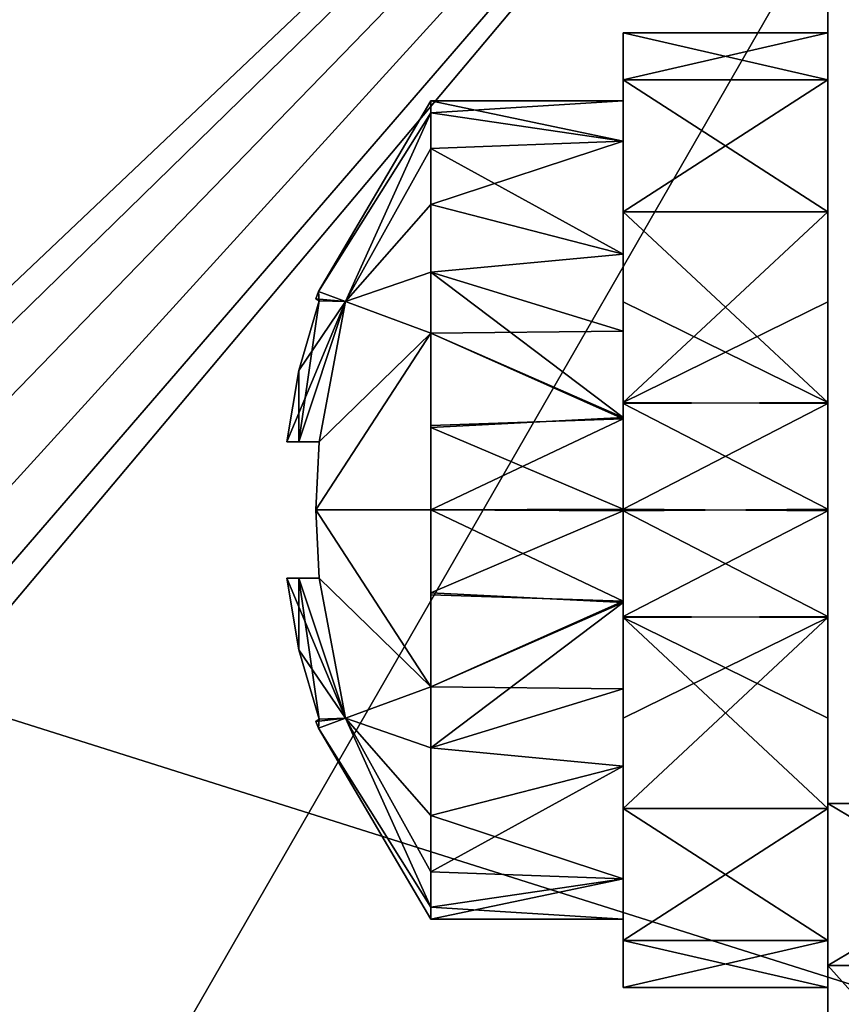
# Model space of a CAD drawing. Header units: millimetres. Extents: x 34 to 464, y 3935 to 4003.
# Tile 14 of 34: x 91.58 to 97.6, y 3982.38 to 3989.6. Entities that reach past the tile are written whole.
import ezdxf

# ---------------------------------------------------------------- set-up
doc = ezdxf.new("R2010")
doc.units = ezdxf.units.MM
doc.header["$LTSCALE"] = 5.599365
for name, color, linetype in [('153', 7, 'CONTINUOUS'), ('159', 7, 'CONTINUOUS'), ('209', 7, 'CONTINUOUS'), ('322', 7, 'CONTINUOUS'), ('323', 7, 'CONTINUOUS'), ('324', 7, 'CONTINUOUS'), ('329', 7, 'CONTINUOUS'), ('330', 7, 'CONTINUOUS'), ('331', 7, 'CONTINUOUS'), ('334', 7, 'CONTINUOUS'), ('336', 7, 'CONTINUOUS'), ('87', 7, 'CONTINUOUS')]:
    doc.layers.add(name, color=color, linetype=linetype)

msp = doc.modelspace()

# ---------------------------------------------------------------- linework, layer by layer
at = {"layer": '153', "linetype": 'Continuous'}
for points in [[(249.5, 3934.5004, 34), (34.5, 4002.5004, 34), (77.4654, 3971.5448, 34), (249.5, 3934.5004, 34)], [(249.5, 4002.5004, 34), (34.5, 4002.5004, 34), (249.5, 3934.5004, 34), (249.5, 4002.5004, 34)]]:
    msp.add_3dface(points, dxfattribs=at)
at = {"layer": '159', "linetype": 'Continuous'}
for points in [[(249.5, 4002.5004, -34), (34.5, 3934.5004, -34), (77.4654, 3965.4559, -34), (249.5, 4002.5004, -34)], [(34.5, 4002.5004, -34), (249.5, 4002.5004, -34), (54.5, 3972.7504, -34), (34.5, 4002.5004, -34)], [(34.5, 3934.5004, -34), (249.5, 4002.5004, -34), (249.5, 3934.5004, -34), (34.5, 3934.5004, -34)], [(249.5, 4002.5004, -34), (56.1005, 3972.4375, -34), (54.5, 3972.7504, -34), (249.5, 4002.5004, -34)], [(249.5, 4002.5004, -34), (57.4654, 3971.5448, -34), (56.1005, 3972.4375, -34), (249.5, 4002.5004, -34)], [(249.5, 4002.5004, -34), (58.4015, 3970.1858, -34), (57.4654, 3971.5448, -34), (249.5, 4002.5004, -34)], [(249.5, 4002.5004, -34), (74.5, 3972.7504, -34), (58.4015, 3970.1858, -34), (249.5, 4002.5004, -34)], [(74.5, 3972.7504, -34), (249.5, 4002.5004, -34), (76.1005, 3972.4375, -34), (74.5, 3972.7504, -34)], [(76.1005, 3972.4375, -34), (249.5, 4002.5004, -34), (77.4654, 3971.5448, -34), (76.1005, 3972.4375, -34)], [(77.4654, 3971.5448, -34), (249.5, 4002.5004, -34), (78.4015, 3970.1858, -34), (77.4654, 3971.5448, -34)], [(78.4267, 3966.8744, -34), (249.5, 4002.5004, -34), (77.4654, 3965.4559, -34), (78.4267, 3966.8744, -34)], [(78.4015, 3970.1858, -34), (249.5, 4002.5004, -34), (78.7497, 3968.547, -34), (78.4015, 3970.1858, -34)], [(78.7497, 3968.547, -34), (249.5, 4002.5004, -34), (78.4267, 3966.8744, -34), (78.7497, 3968.547, -34)]]:
    msp.add_3dface(points, dxfattribs=at)
at = {"layer": '209', "linetype": 'Continuous'}
for points in [[(101.2079, 3996.836, -30.335), (68.0974, 3997.7031, -31.202), (101.2079, 3968.5004, -30.335), (101.2079, 3996.836, -30.335)], [(101.2079, 3940.1647, -30.335), (68.0974, 3997.7031, -31.202), (76.4481, 3969.6262, -30.9833), (101.2079, 3940.1647, -30.335)], [(68.0974, 3997.7031, -31.202), (101.2079, 3940.1647, -30.335), (101.2079, 3968.5004, -30.335), (68.0974, 3997.7031, -31.202)]]:
    msp.add_3dface(points, dxfattribs=at)
at = {"layer": '322', "linetype": 'Continuous'}
for points in [[(97.5, 3989.1554, 19.0153), (97.5, 3989.5004, 17.5), (96, 3989.1554, 19.0153), (97.5, 3989.1554, 19.0153)], [(96, 3989.1554, 19.0153), (97.5, 3989.5004, 17.5), (96, 3989.5004, 17.5), (96, 3989.1554, 19.0153)], [(97.5, 3988.1883, 20.2318), (97.5, 3989.1554, 19.0153), (96, 3988.1883, 20.2318), (97.5, 3988.1883, 20.2318)], [(96, 3988.1883, 20.2318), (97.5, 3989.1554, 19.0153), (96, 3989.1554, 19.0153), (96, 3988.1883, 20.2318)], [(97.5, 3987.5273, 20.6494), (97.5, 3988.1883, 20.2318), (96, 3986.789, 20.91), (97.5, 3987.5273, 20.6494)], [(96, 3986.789, 20.91), (97.5, 3988.1883, 20.2318), (96, 3988.1883, 20.2318), (96, 3986.789, 20.91)], [(97.5, 3986.7812, 20.9118), (97.5, 3987.5273, 20.6494), (96, 3986.789, 20.91), (97.5, 3986.7812, 20.9118)], [(96, 3986.0061, 21), (97.5, 3986.7812, 20.9118), (96, 3986.789, 20.91), (96, 3986.0061, 21)], [(97.5, 3985.9946, 21), (97.5, 3986.7812, 20.9118), (96, 3986.0061, 21), (97.5, 3985.9946, 21)], [(96, 3985.2195, 20.9118), (97.5, 3985.9946, 21), (96, 3986.0061, 21), (96, 3985.2195, 20.9118)], [(97.5, 3985.2118, 20.91), (97.5, 3985.9946, 21), (96, 3985.2195, 20.9118), (97.5, 3985.2118, 20.91)], [(96, 3984.4735, 20.6494), (97.5, 3985.2118, 20.91), (96, 3985.2195, 20.9118), (96, 3984.4735, 20.6494)], [(97.5, 3983.8124, 20.2318), (97.5, 3985.2118, 20.91), (96, 3983.8124, 20.2318), (97.5, 3983.8124, 20.2318)], [(96, 3983.8124, 20.2318), (97.5, 3985.2118, 20.91), (96, 3984.4735, 20.6494), (96, 3983.8124, 20.2318)], [(97.5, 3982.8454, 19.0153), (97.5, 3983.8124, 20.2318), (96, 3982.8454, 19.0153), (97.5, 3982.8454, 19.0153)], [(96, 3982.8454, 19.0153), (97.5, 3983.8124, 20.2318), (96, 3983.8124, 20.2318), (96, 3982.8454, 19.0153)], [(97.5, 3982.5004, 17.5), (97.5, 3982.8454, 19.0153), (96, 3982.5004, 17.5), (97.5, 3982.5004, 17.5)], [(96, 3982.5004, 17.5), (97.5, 3982.8454, 19.0153), (96, 3982.8454, 19.0153), (96, 3982.5004, 17.5)]]:
    msp.add_3dface(points, dxfattribs=at)
at = {"layer": '323', "linetype": 'Continuous'}
for points in [[(96, 3989.5004, 17.5), (97.5, 3989.1554, 15.9847), (96, 3989.1554, 15.9847), (96, 3989.5004, 17.5)], [(96, 3989.5004, 17.5), (97.5, 3989.5004, 17.5), (97.5, 3989.1554, 15.9847), (96, 3989.5004, 17.5)], [(97.5, 3989.1554, 15.9847), (97.5, 3988.1883, 14.7682), (96, 3989.1554, 15.9847), (97.5, 3989.1554, 15.9847)], [(96, 3989.1554, 15.9847), (97.5, 3988.1883, 14.7682), (96, 3988.1883, 14.7682), (96, 3989.1554, 15.9847)], [(97.5, 3988.1883, 14.7682), (97.5, 3986.789, 14.09), (96, 3988.1883, 14.7682), (97.5, 3988.1883, 14.7682)], [(96, 3988.1883, 14.7682), (97.5, 3986.789, 14.09), (96, 3987.5273, 14.3506), (96, 3988.1883, 14.7682)], [(96, 3987.5273, 14.3506), (97.5, 3986.789, 14.09), (96, 3986.7812, 14.0882), (96, 3987.5273, 14.3506)], [(97.5, 3986.789, 14.09), (97.5, 3986.0061, 14), (96, 3986.7812, 14.0882), (97.5, 3986.789, 14.09)], [(96, 3986.7812, 14.0882), (97.5, 3986.0061, 14), (96, 3985.9946, 14), (96, 3986.7812, 14.0882)], [(97.5, 3986.0061, 14), (97.5, 3985.2195, 14.0882), (96, 3985.9946, 14), (97.5, 3986.0061, 14)], [(96, 3985.9946, 14), (97.5, 3985.2195, 14.0882), (96, 3985.2118, 14.09), (96, 3985.9946, 14)], [(97.5, 3985.2195, 14.0882), (97.5, 3984.4735, 14.3506), (96, 3985.2118, 14.09), (97.5, 3985.2195, 14.0882)], [(96, 3985.2118, 14.09), (97.5, 3983.8124, 14.7682), (96, 3983.8124, 14.7682), (96, 3985.2118, 14.09)], [(97.5, 3984.4735, 14.3506), (97.5, 3983.8124, 14.7682), (96, 3985.2118, 14.09), (97.5, 3984.4735, 14.3506)], [(96, 3983.8124, 14.7682), (97.5, 3982.8454, 15.9847), (96, 3982.8454, 15.9847), (96, 3983.8124, 14.7682)], [(97.5, 3983.8124, 14.7682), (97.5, 3982.8454, 15.9847), (96, 3983.8124, 14.7682), (97.5, 3983.8124, 14.7682)], [(97.5, 3982.8454, 15.9847), (97.5, 3982.5004, 17.5), (96, 3982.8454, 15.9847), (97.5, 3982.8454, 15.9847)], [(97.5, 3982.5004, 17.5), (96, 3982.5004, 17.5), (96, 3982.8454, 15.9847), (97.5, 3982.5004, 17.5)]]:
    msp.add_3dface(points, dxfattribs=at)
at = {"layer": '324', "linetype": 'Continuous'}
for points in [[(96, 3989.1554, 19.0153), (96, 3989.5004, 17.5), (96, 3986.7504, 18.799), (96, 3989.1554, 19.0153)], [(96, 3989.5004, 17.5), (96, 3989.1554, 15.9847), (96, 3987.5004, 17.5), (96, 3989.5004, 17.5)], [(96, 3986.7504, 18.799), (96, 3989.5004, 17.5), (96, 3987.2994, 18.25), (96, 3986.7504, 18.799)], [(96, 3987.2994, 18.25), (96, 3989.5004, 17.5), (96, 3987.5004, 17.5), (96, 3987.2994, 18.25)], [(96, 3989.1554, 15.9847), (96, 3988.1883, 14.7682), (96, 3982.8454, 15.9847), (96, 3989.1554, 15.9847)], [(96, 3989.1554, 15.9847), (96, 3982.8454, 15.9847), (96, 3986.0005, 16), (96, 3989.1554, 15.9847)], [(96, 3987.5004, 17.5), (96, 3989.1554, 15.9847), (96, 3987.2994, 16.75), (96, 3987.5004, 17.5)], [(96, 3987.2994, 16.75), (96, 3989.1554, 15.9847), (96, 3986.7504, 16.201), (96, 3987.2994, 16.75)], [(96, 3986.7504, 16.201), (96, 3989.1554, 15.9847), (96, 3986.0005, 16), (96, 3986.7504, 16.201)], [(96, 3986.0003, 19), (96, 3989.1554, 19.0153), (96, 3986.7504, 18.799), (96, 3986.0003, 19)], [(96, 3982.8454, 19.0153), (96, 3983.8124, 20.2318), (96, 3989.1554, 19.0153), (96, 3982.8454, 19.0153)], [(96, 3982.8454, 19.0153), (96, 3989.1554, 19.0153), (96, 3986.0003, 19), (96, 3982.8454, 19.0153)], [(96, 3983.8124, 20.2318), (96, 3988.1883, 20.2318), (96, 3989.1554, 19.0153), (96, 3983.8124, 20.2318)], [(96, 3988.1883, 14.7682), (96, 3987.5273, 14.3506), (96, 3983.8124, 14.7682), (96, 3988.1883, 14.7682)], [(96, 3988.1883, 14.7682), (96, 3983.8124, 14.7682), (96, 3982.8454, 15.9847), (96, 3988.1883, 14.7682)], [(96, 3984.4735, 20.6494), (96, 3986.789, 20.91), (96, 3988.1883, 20.2318), (96, 3984.4735, 20.6494)], [(96, 3983.8124, 20.2318), (96, 3984.4735, 20.6494), (96, 3988.1883, 20.2318), (96, 3983.8124, 20.2318)], [(96, 3987.5273, 14.3506), (96, 3986.7812, 14.0882), (96, 3985.2118, 14.09), (96, 3987.5273, 14.3506)], [(96, 3987.5273, 14.3506), (96, 3985.2118, 14.09), (96, 3983.8124, 14.7682), (96, 3987.5273, 14.3506)], [(96, 3985.2195, 20.9118), (96, 3986.0061, 21), (96, 3986.789, 20.91), (96, 3985.2195, 20.9118)], [(96, 3984.4735, 20.6494), (96, 3985.2195, 20.9118), (96, 3986.789, 20.91), (96, 3984.4735, 20.6494)], [(96, 3986.7812, 14.0882), (96, 3985.9946, 14), (96, 3985.2118, 14.09), (96, 3986.7812, 14.0882)], [(96, 3986.0005, 16), (96, 3982.8454, 15.9847), (96, 3985.2503, 16.201), (96, 3986.0005, 16)], [(96, 3985.2503, 18.799), (96, 3982.8454, 19.0153), (96, 3986.0003, 19), (96, 3985.2503, 18.799)], [(96, 3982.8454, 15.9847), (96, 3982.5004, 17.5), (96, 3985.2503, 16.201), (96, 3982.8454, 15.9847)], [(96, 3985.2503, 16.201), (96, 3982.5004, 17.5), (96, 3984.7013, 16.75), (96, 3985.2503, 16.201)], [(96, 3984.7013, 18.25), (96, 3982.8454, 19.0153), (96, 3985.2503, 18.799), (96, 3984.7013, 18.25)], [(96, 3982.5004, 17.5), (96, 3984.5004, 17.5), (96, 3984.7013, 16.75), (96, 3982.5004, 17.5)], [(96, 3984.5004, 17.5), (96, 3982.8454, 19.0153), (96, 3984.7013, 18.25), (96, 3984.5004, 17.5)], [(96, 3982.5004, 17.5), (96, 3982.8454, 19.0153), (96, 3984.5004, 17.5), (96, 3982.5004, 17.5)]]:
    msp.add_3dface(points, dxfattribs=at)
at = {"layer": '329', "linetype": 'Continuous'}
for points in [[(94.5888, 3988.912, 16.7772), (94.5888, 3989.0004, 17.5), (96, 3988.7052, 16.2023), (94.5888, 3988.912, 16.7772)], [(96, 3988.7052, 16.2023), (94.5888, 3989.0004, 17.5), (96, 3989.0004, 17.5), (96, 3988.7052, 16.2023)], [(94.5888, 3988.6525, 16.0978), (94.5888, 3988.912, 16.7772), (96, 3988.7052, 16.2023), (94.5888, 3988.6525, 16.0978)], [(96, 3987.8776, 15.1599), (94.5888, 3988.6525, 16.0978), (96, 3988.7052, 16.2023), (96, 3987.8776, 15.1599)], [(94.5888, 3988.2405, 15.5045), (94.5888, 3988.6525, 16.0978), (96, 3987.8776, 15.1599), (94.5888, 3988.2405, 15.5045)], [(94.5888, 3987.744, 15.0587), (94.5888, 3988.2405, 15.5045), (96, 3987.8776, 15.1599), (94.5888, 3987.744, 15.0587)], [(96, 3986.6786, 14.5777), (94.5888, 3987.744, 15.0587), (96, 3987.8776, 15.1599), (96, 3986.6786, 14.5777)], [(94.5888, 3987.2984, 14.7953), (94.5888, 3987.744, 15.0587), (96, 3986.6786, 14.5777), (94.5888, 3987.2984, 14.7953)], [(94.5888, 3986.6069, 14.5619), (94.5888, 3987.2984, 14.7953), (96, 3986.6786, 14.5777), (94.5888, 3986.6069, 14.5619)], [(96, 3986.007, 14.5), (94.5888, 3986.6069, 14.5619), (96, 3986.6786, 14.5777), (96, 3986.007, 14.5)], [(94.5888, 3986.0016, 14.5), (94.5888, 3986.6069, 14.5619), (96, 3986.007, 14.5), (94.5888, 3986.0016, 14.5)], [(96, 3985.3317, 14.5755), (94.5888, 3986.0016, 14.5), (96, 3986.007, 14.5), (96, 3985.3317, 14.5755)], [(94.5888, 3985.3795, 14.5649), (94.5888, 3986.0016, 14.5), (96, 3985.3317, 14.5755), (94.5888, 3985.3795, 14.5649)], [(94.5888, 3984.7052, 14.794), (94.5888, 3985.3795, 14.5649), (96, 3985.3317, 14.5755), (94.5888, 3984.7052, 14.794)], [(96, 3984.689, 14.8018), (94.5888, 3984.7052, 14.794), (96, 3985.3317, 14.5755), (96, 3984.689, 14.8018)], [(94.5888, 3984.2568, 15.0587), (94.5888, 3984.7052, 14.794), (96, 3984.689, 14.8018), (94.5888, 3984.2568, 15.0587)], [(96, 3984.1231, 15.1599), (94.5888, 3984.2568, 15.0587), (96, 3984.689, 14.8018), (96, 3984.1231, 15.1599)], [(94.5888, 3983.7603, 15.5045), (94.5888, 3984.2568, 15.0587), (96, 3984.1231, 15.1599), (94.5888, 3983.7603, 15.5045)], [(96, 3983.2956, 16.2023), (94.5888, 3983.7603, 15.5045), (96, 3984.1231, 15.1599), (96, 3983.2956, 16.2023)], [(94.5888, 3983.3482, 16.0978), (94.5888, 3983.7603, 15.5045), (96, 3983.2956, 16.2023), (94.5888, 3983.3482, 16.0978)], [(94.5888, 3983.0887, 16.7772), (94.5888, 3983.3482, 16.0978), (96, 3983.2956, 16.2023), (94.5888, 3983.0887, 16.7772)], [(96, 3983.0004, 17.5), (94.5888, 3983.0887, 16.7772), (96, 3983.2956, 16.2023), (96, 3983.0004, 17.5)], [(94.5888, 3983.0004, 17.5), (94.5888, 3983.0887, 16.7772), (96, 3983.0004, 17.5), (94.5888, 3983.0004, 17.5)]]:
    msp.add_3dface(points, dxfattribs=at)
at = {"layer": '330', "linetype": 'Continuous'}
for points in [[(96, 3989.0004, 17.5), (94.5888, 3988.912, 18.2228), (96, 3988.7052, 18.7977), (96, 3989.0004, 17.5)], [(96, 3989.0004, 17.5), (94.5888, 3989.0004, 17.5), (94.5888, 3988.912, 18.2228), (96, 3989.0004, 17.5)], [(94.5888, 3988.912, 18.2228), (94.5888, 3988.6525, 18.9022), (96, 3988.7052, 18.7977), (94.5888, 3988.912, 18.2228)], [(94.5888, 3988.6525, 18.9022), (94.5888, 3988.2405, 19.4955), (96, 3988.7052, 18.7977), (94.5888, 3988.6525, 18.9022)], [(96, 3988.7052, 18.7977), (94.5888, 3988.2405, 19.4955), (96, 3987.8776, 19.8401), (96, 3988.7052, 18.7977)], [(94.5888, 3988.2405, 19.4955), (94.5888, 3987.744, 19.9413), (96, 3987.8776, 19.8401), (94.5888, 3988.2405, 19.4955)], [(96, 3987.8776, 19.8401), (94.5888, 3987.744, 19.9413), (96, 3987.3118, 20.1982), (96, 3987.8776, 19.8401)], [(94.5888, 3987.744, 19.9413), (94.5888, 3987.2984, 20.2047), (96, 3987.3118, 20.1982), (94.5888, 3987.744, 19.9413)], [(96, 3987.3118, 20.1982), (94.5888, 3987.2984, 20.2047), (96, 3986.669, 20.4245), (96, 3987.3118, 20.1982)], [(94.5888, 3987.2984, 20.2047), (94.5888, 3986.6212, 20.4351), (96, 3986.669, 20.4245), (94.5888, 3987.2984, 20.2047)], [(96, 3986.669, 20.4245), (94.5888, 3986.0016, 20.5), (96, 3985.9938, 20.5), (96, 3986.669, 20.4245)], [(94.5888, 3986.6212, 20.4351), (94.5888, 3986.0016, 20.5), (96, 3986.669, 20.4245), (94.5888, 3986.6212, 20.4351)], [(94.5888, 3986.0016, 20.5), (94.5888, 3985.3939, 20.4381), (96, 3985.9938, 20.5), (94.5888, 3986.0016, 20.5)], [(96, 3985.9938, 20.5), (94.5888, 3985.3939, 20.4381), (96, 3985.3222, 20.4223), (96, 3985.9938, 20.5)], [(94.5888, 3985.3939, 20.4381), (94.5888, 3984.7052, 20.206), (96, 3985.3222, 20.4223), (94.5888, 3985.3939, 20.4381)], [(94.5888, 3984.7052, 20.206), (94.5888, 3984.2568, 19.9413), (96, 3985.3222, 20.4223), (94.5888, 3984.7052, 20.206)], [(96, 3985.3222, 20.4223), (94.5888, 3984.2568, 19.9413), (96, 3984.1231, 19.8401), (96, 3985.3222, 20.4223)], [(94.5888, 3984.2568, 19.9413), (94.5888, 3983.7603, 19.4955), (96, 3984.1231, 19.8401), (94.5888, 3984.2568, 19.9413)], [(94.5888, 3983.7603, 19.4955), (94.5888, 3983.3482, 18.9022), (96, 3984.1231, 19.8401), (94.5888, 3983.7603, 19.4955)], [(96, 3984.1231, 19.8401), (94.5888, 3983.3482, 18.9022), (96, 3983.2956, 18.7977), (96, 3984.1231, 19.8401)], [(94.5888, 3983.3482, 18.9022), (94.5888, 3983.0887, 18.2228), (96, 3983.2956, 18.7977), (94.5888, 3983.3482, 18.9022)], [(94.5888, 3983.0887, 18.2228), (94.5888, 3983.0004, 17.5), (96, 3983.2956, 18.7977), (94.5888, 3983.0887, 18.2228)], [(94.5888, 3983.0004, 17.5), (96, 3983.0004, 17.5), (96, 3983.2956, 18.7977), (94.5888, 3983.0004, 17.5)]]:
    msp.add_3dface(points, dxfattribs=at)
at = {"layer": '331', "linetype": 'Continuous'}
for points in [[(94.5888, 3988.912, 18.2228), (94.5888, 3989.0004, 17.5), (93.7672, 3987.6026, 17.5008), (94.5888, 3988.912, 18.2228)], [(94.5888, 3989.0004, 17.5), (94.5888, 3988.912, 16.7772), (93.7672, 3987.6026, 17.5008), (94.5888, 3989.0004, 17.5)], [(94.5888, 3988.912, 18.2228), (93.7672, 3987.6026, 17.5008), (93.965, 3987.5293, 18.879), (94.5888, 3988.912, 18.2228)], [(94.5888, 3988.912, 16.7772), (93.9646, 3987.5295, 16.1226), (93.7672, 3987.6026, 17.5008), (94.5888, 3988.912, 16.7772)], [(94.5888, 3988.912, 16.7772), (94.5888, 3988.6525, 16.0978), (93.9646, 3987.5295, 16.1226), (94.5888, 3988.912, 16.7772)], [(94.5888, 3988.6525, 18.9022), (94.5888, 3988.912, 18.2228), (93.965, 3987.5293, 18.879), (94.5888, 3988.6525, 18.9022)], [(94.5888, 3988.6525, 16.0978), (94.5888, 3988.2405, 15.5045), (93.9646, 3987.5295, 16.1226), (94.5888, 3988.6525, 16.0978)], [(94.5888, 3987.2984, 20.2047), (94.5888, 3988.6525, 18.9022), (93.965, 3987.5293, 18.879), (94.5888, 3987.2984, 20.2047)], [(94.5888, 3987.2984, 20.2047), (94.5888, 3988.2405, 19.4955), (94.5888, 3988.6525, 18.9022), (94.5888, 3987.2984, 20.2047)], [(94.5888, 3988.2405, 15.5045), (94.5888, 3987.744, 15.0587), (93.9646, 3987.5295, 16.1226), (94.5888, 3988.2405, 15.5045)], [(94.5888, 3987.2984, 20.2047), (94.5888, 3987.744, 19.9413), (94.5888, 3988.2405, 19.4955), (94.5888, 3987.2984, 20.2047)], [(94.5888, 3987.744, 15.0587), (94.5888, 3987.2984, 14.7953), (93.9646, 3987.5295, 16.1226), (94.5888, 3987.744, 15.0587)], [(93.7482, 3987.5504, 17.5), (93.7713, 3987.5342, 18), (93.7672, 3987.6026, 17.5008), (93.7482, 3987.5504, 17.5)], [(93.9646, 3987.5295, 16.1226), (93.7482, 3987.5504, 17.5), (93.7672, 3987.6026, 17.5008), (93.9646, 3987.5295, 16.1226)], [(93.7672, 3987.6026, 17.5008), (93.7713, 3987.5342, 18), (93.965, 3987.5293, 18.879), (93.7672, 3987.6026, 17.5008)], [(93.5345, 3986.5004, 17), (93.6229, 3987.0241, 17), (93.9646, 3987.5295, 16.1226), (93.5345, 3986.5004, 17)], [(93.6229, 3986.5004, 16.4762), (93.5345, 3986.5004, 17), (93.9646, 3987.5295, 16.1226), (93.6229, 3986.5004, 16.4762)], [(93.6229, 3987.0242, 18), (93.6229, 3986.5004, 18.5238), (93.7713, 3987.5342, 18), (93.6229, 3987.0242, 18)], [(93.7713, 3987.5342, 18), (93.6229, 3986.5004, 18.5238), (93.965, 3987.5293, 18.879), (93.7713, 3987.5342, 18)], [(93.6229, 3987.0241, 17), (93.7713, 3987.5342, 17), (93.9646, 3987.5295, 16.1226), (93.6229, 3987.0241, 17)], [(93.7713, 3986.5004, 15.9662), (93.6229, 3986.5004, 16.4762), (93.9646, 3987.5295, 16.1226), (93.7713, 3986.5004, 15.9662)], [(93.6229, 3986.5004, 18.5238), (93.7713, 3986.5004, 19.0338), (93.965, 3987.5293, 18.879), (93.6229, 3986.5004, 18.5238)], [(93.7713, 3987.5342, 17), (93.7482, 3987.5504, 17.5), (93.9646, 3987.5295, 16.1226), (93.7713, 3987.5342, 17)], [(94.5888, 3987.2984, 14.7953), (93.7713, 3986.5004, 15.9662), (93.9646, 3987.5295, 16.1226), (94.5888, 3987.2984, 14.7953)], [(93.7713, 3986.5004, 19.0338), (94.5888, 3987.2984, 20.2047), (93.965, 3987.5293, 18.879), (93.7713, 3986.5004, 19.0338)], [(93.7482, 3986.0019, 19.05), (94.5888, 3987.2984, 20.2047), (93.7713, 3986.5004, 19.0338), (93.7482, 3986.0019, 19.05)], [(94.5888, 3987.2984, 14.7953), (93.7482, 3986.0019, 15.95), (93.7713, 3986.5004, 15.9662), (94.5888, 3987.2984, 14.7953)], [(94.5888, 3987.2984, 14.7953), (94.5888, 3986.0016, 14.5), (93.7482, 3986.0019, 15.95), (94.5888, 3987.2984, 14.7953)], [(94.5888, 3986.0016, 20.5), (94.5888, 3987.2984, 20.2047), (93.7482, 3986.0019, 19.05), (94.5888, 3986.0016, 20.5)], [(94.5888, 3987.2984, 14.7953), (94.5888, 3986.6069, 14.5619), (94.5888, 3986.0016, 14.5), (94.5888, 3987.2984, 14.7953)], [(94.5888, 3986.0016, 20.5), (94.5888, 3986.6212, 20.4351), (94.5888, 3987.2984, 20.2047), (94.5888, 3986.0016, 20.5)], [(93.5345, 3986.5004, 18), (93.6229, 3986.5004, 18.5238), (93.6229, 3987.0242, 18), (93.5345, 3986.5004, 18)], [(94.5888, 3986.0016, 14.5), (94.5888, 3984.7052, 14.794), (93.7482, 3986.0019, 15.95), (94.5888, 3986.0016, 14.5)], [(93.7482, 3986.0019, 15.95), (94.5888, 3984.7052, 14.794), (93.7713, 3985.5004, 15.9662), (93.7482, 3986.0019, 15.95)], [(93.7713, 3985.5004, 19.0338), (94.5888, 3984.7052, 20.206), (93.7482, 3986.0019, 19.05), (93.7713, 3985.5004, 19.0338)], [(94.5888, 3984.7052, 20.206), (94.5888, 3986.0016, 20.5), (93.7482, 3986.0019, 19.05), (94.5888, 3984.7052, 20.206)], [(94.5888, 3986.0016, 14.5), (94.5888, 3985.3795, 14.5649), (94.5888, 3984.7052, 14.794), (94.5888, 3986.0016, 14.5)], [(94.5888, 3984.7052, 20.206), (94.5888, 3985.3939, 20.4381), (94.5888, 3986.0016, 20.5), (94.5888, 3984.7052, 20.206)], [(93.6229, 3984.9766, 17), (93.5345, 3985.5004, 17), (93.6229, 3985.5004, 16.4762), (93.6229, 3984.9766, 17)], [(93.5345, 3985.5004, 18), (93.6229, 3984.9766, 18), (93.9637, 3984.4742, 18.8781), (93.5345, 3985.5004, 18)], [(93.6229, 3985.5004, 18.5238), (93.5345, 3985.5004, 18), (93.9637, 3984.4742, 18.8781), (93.6229, 3985.5004, 18.5238)], [(93.7713, 3984.4665, 17), (93.6229, 3984.9766, 17), (93.6229, 3985.5004, 16.4762), (93.7713, 3984.4665, 17)], [(93.9642, 3984.4744, 16.1203), (93.7713, 3984.4665, 17), (93.6229, 3985.5004, 16.4762), (93.9642, 3984.4744, 16.1203)], [(93.7713, 3985.5004, 19.0338), (93.6229, 3985.5004, 18.5238), (93.9637, 3984.4742, 18.8781), (93.7713, 3985.5004, 19.0338)], [(93.7713, 3985.5004, 15.9662), (93.9642, 3984.4744, 16.1203), (93.6229, 3985.5004, 16.4762), (93.7713, 3985.5004, 15.9662)], [(94.5888, 3984.7052, 14.794), (93.9642, 3984.4744, 16.1203), (93.7713, 3985.5004, 15.9662), (94.5888, 3984.7052, 14.794)], [(94.5888, 3984.7052, 20.206), (93.7713, 3985.5004, 19.0338), (93.9637, 3984.4742, 18.8781), (94.5888, 3984.7052, 20.206)], [(93.6229, 3984.9766, 18), (93.7713, 3984.4665, 18), (93.9637, 3984.4742, 18.8781), (93.6229, 3984.9766, 18)], [(94.5888, 3984.2568, 19.9413), (94.5888, 3984.7052, 20.206), (93.9637, 3984.4742, 18.8781), (94.5888, 3984.2568, 19.9413)], [(94.5888, 3984.7052, 14.794), (94.5888, 3983.3482, 16.0978), (93.9642, 3984.4744, 16.1203), (94.5888, 3984.7052, 14.794)], [(94.5888, 3984.7052, 14.794), (94.5888, 3983.7603, 15.5045), (94.5888, 3983.3482, 16.0978), (94.5888, 3984.7052, 14.794)], [(94.5888, 3984.7052, 14.794), (94.5888, 3984.2568, 15.0587), (94.5888, 3983.7603, 15.5045), (94.5888, 3984.7052, 14.794)], [(93.7713, 3984.4665, 18), (93.7482, 3984.4504, 17.5), (93.9637, 3984.4742, 18.8781), (93.7713, 3984.4665, 18)], [(93.9637, 3984.4742, 18.8781), (93.7482, 3984.4504, 17.5), (93.7661, 3984.4012, 17.4992), (93.9637, 3984.4742, 18.8781)], [(93.7482, 3984.4504, 17.5), (93.7713, 3984.4665, 17), (93.7661, 3984.4012, 17.4992), (93.7482, 3984.4504, 17.5)], [(93.7661, 3984.4012, 17.4992), (93.7713, 3984.4665, 17), (93.9642, 3984.4744, 16.1203), (93.7661, 3984.4012, 17.4992)], [(94.5888, 3983.0887, 16.7772), (93.7661, 3984.4012, 17.4992), (93.9642, 3984.4744, 16.1203), (94.5888, 3983.0887, 16.7772)], [(94.5888, 3983.0887, 18.2228), (93.9637, 3984.4742, 18.8781), (93.7661, 3984.4012, 17.4992), (94.5888, 3983.0887, 18.2228)], [(94.5888, 3983.0887, 18.2228), (94.5888, 3983.3482, 18.9022), (93.9637, 3984.4742, 18.8781), (94.5888, 3983.0887, 18.2228)], [(94.5888, 3983.3482, 18.9022), (94.5888, 3983.7603, 19.4955), (93.9637, 3984.4742, 18.8781), (94.5888, 3983.3482, 18.9022)], [(94.5888, 3983.7603, 19.4955), (94.5888, 3984.2568, 19.9413), (93.9637, 3984.4742, 18.8781), (94.5888, 3983.7603, 19.4955)], [(94.5888, 3983.3482, 16.0978), (94.5888, 3983.0887, 16.7772), (93.9642, 3984.4744, 16.1203), (94.5888, 3983.3482, 16.0978)], [(94.5888, 3983.0887, 16.7772), (94.5888, 3983.0004, 17.5), (93.7661, 3984.4012, 17.4992), (94.5888, 3983.0887, 16.7772)], [(94.5888, 3983.0004, 17.5), (94.5888, 3983.0887, 18.2228), (93.7661, 3984.4012, 17.4992), (94.5888, 3983.0004, 17.5)]]:
    msp.add_3dface(points, dxfattribs=at)
at = {"layer": '334', "linetype": 'Continuous'}
for points in [[(97.5, 3986.8218, 16.1269), (97.5, 3998.2004), (97.5, 3986.0174, 15.9001), (97.5, 3986.8218, 16.1269)], [(97.5, 3987.3928, 16.7118), (97.5, 3998.2004), (97.5, 3986.8218, 16.1269), (97.5, 3987.3928, 16.7118)], [(97.5, 3987.6004, 17.5), (97.5, 3998.2004), (97.5, 3987.3928, 16.7118), (97.5, 3987.6004, 17.5)], [(97.5, 3987.386, 18.3), (97.5, 3998.2004), (97.5, 3987.6004, 17.5), (97.5, 3987.386, 18.3)], [(97.5, 3998.2004, -27), (97.5, 3983.8484, -1.7365), (97.5, 3998.2004), (97.5, 3998.2004, -27)], [(97.5, 3980.4282, -7.6604), (97.5, 3982.6606, -5), (97.5, 3998.2004, -27), (97.5, 3980.4282, -7.6604)], [(97.5, 3980.4282, -7.6604), (97.5, 3998.2004, -27), (97.5, 3986.8004, -16.1144), (97.5, 3980.4282, -7.6604)], [(97.5, 3980.4282, 7.6604), (97.5, 3977.4206, 9.3969), (97.5, 3998.2004), (97.5, 3980.4282, 7.6604)], [(97.5, 3998.2004), (97.5, 3977.4206, 9.3969), (97.5, 3986.0174, 15.9001), (97.5, 3998.2004)], [(97.5, 3982.6606, 5), (97.5, 3980.4282, 7.6604), (97.5, 3998.2004), (97.5, 3982.6606, 5)], [(97.5, 3983.8484, 1.7365), (97.5, 3982.6606, 5), (97.5, 3998.2004), (97.5, 3983.8484, 1.7365)], [(97.5, 3983.8484, -1.7365), (97.5, 3983.8484, 1.7365), (97.5, 3998.2004), (97.5, 3983.8484, -1.7365)], [(97.5, 3982.6606, -5), (97.5, 3983.8484, -1.7365), (97.5, 3998.2004, -27), (97.5, 3982.6606, -5)], [(97.5, 3987.6004, -17.5), (97.5, 3998.2004, -27), (97.5, 3987.386, -18.3), (97.5, 3987.6004, -17.5)], [(97.5, 3998.2004, -27), (97.5, 3987.6004, -17.5), (97.5, 3987.386, -16.7), (97.5, 3998.2004, -27)], [(97.5, 3987.386, -18.3), (97.5, 3998.2004, -27), (97.5, 3986.8004, -18.8856), (97.5, 3987.386, -18.3)], [(97.5, 3986.8004, -16.1144), (97.5, 3998.2004, -27), (97.5, 3987.386, -16.7), (97.5, 3986.8004, -16.1144)], [(97.5, 3994.8773, 25.446), (97.5, 3998.2004), (97.5, 3987.386, 18.3), (97.5, 3994.8773, 25.446)], [(97.5, 3998.2004, -27), (97.5, 3996.0406, -25.5637), (97.5, 3986.8004, -18.8856), (97.5, 3998.2004, -27)], [(97.5, 3996.8503, -29.3383), (97.5, 3939.1621, -28.35), (97.5, 3997.8387, -28.35), (97.5, 3996.8503, -29.3383)], [(97.5, 3997.8387, -28.35), (97.5, 3939.1621, -28.35), (97.5, 3941.2273, -28.204), (97.5, 3997.8387, -28.35)], [(97.5, 3939.1621, 28.35), (97.5, 3997.8387, 28.35), (97.5, 3995.7734, 28.204), (97.5, 3939.1621, 28.35)], [(97.5, 3940.1504, 29.3383), (97.5, 3997.8387, 28.35), (97.5, 3939.1621, 28.35), (97.5, 3940.1504, 29.3383)], [(97.5, 3996.8503, 29.3383), (97.5, 3997.8387, 28.35), (97.5, 3940.1504, 29.3383), (97.5, 3996.8503, 29.3383)], [(97.5, 3995.3254, -28.275), (97.5, 3997.8387, -28.35), (97.5, 3942.1234, -28.204), (97.5, 3995.3254, -28.275)], [(97.5, 3941.2273, -28.204), (97.5, 3942.1234, -28.204), (97.5, 3997.8387, -28.35), (97.5, 3941.2273, -28.204)], [(97.5, 3940.1504, -29.3383), (97.5, 3939.1621, -28.35), (97.5, 3996.8503, -29.3383), (97.5, 3940.1504, -29.3383)], [(97.5, 3968.5004, 29.7), (97.5, 3996.8503, 29.3383), (97.5, 3941.5004, 29.7), (97.5, 3968.5004, 29.7)], [(97.5, 3995.5004, 29.7), (97.5, 3996.8503, 29.3383), (97.5, 3968.5004, 29.7), (97.5, 3995.5004, 29.7)], [(97.5, 3941.5004, 29.7), (97.5, 3996.8503, 29.3383), (97.5, 3940.1504, 29.3383), (97.5, 3941.5004, 29.7)], [(97.5, 3995.5004, -29.7), (97.5, 3940.1504, -29.3383), (97.5, 3996.8503, -29.3383), (97.5, 3995.5004, -29.7)], [(97.5, 3986.8004, -18.8856), (97.5, 3996.0406, -25.5637), (97.5, 3986.0004, -19.1), (97.5, 3986.8004, -18.8856)], [(97.5, 3996.0406, -25.5637), (97.5, 3995.3254, -25.375), (97.5, 3986.0004, -19.1), (97.5, 3996.0406, -25.5637)], [(97.5, 3995.7734, 28.204), (97.5, 3994.8773, 28.204), (97.5, 3939.1621, 28.35), (97.5, 3995.7734, 28.204)], [(97.5, 3968.5004, -29.7), (97.5, 3940.1504, -29.3383), (97.5, 3995.5004, -29.7), (97.5, 3968.5004, -29.7)], [(97.5, 3942.1234, -25.446), (97.5, 3938.8004), (97.5, 3995.3254, -25.375), (97.5, 3942.1234, -25.446)], [(97.5, 3995.3254, -25.375), (97.5, 3938.8004), (97.5, 3985.2004, -18.8856), (97.5, 3995.3254, -25.375)], [(97.5, 3995.3254, -28.275), (97.5, 3942.1234, -28.204), (97.5, 3994.6102, -28.0863), (97.5, 3995.3254, -28.275)], [(97.5, 3942.1234, -25.446), (97.5, 3995.3254, -25.375), (97.5, 3994.6102, -25.5637), (97.5, 3942.1234, -25.446)], [(97.5, 3986.0004, -19.1), (97.5, 3995.3254, -25.375), (97.5, 3985.2004, -18.8856), (97.5, 3986.0004, -19.1)], [(97.5, 3994.1523, 27.6773), (97.5, 3942.3906, 28.0863), (97.5, 3994.8773, 28.204), (97.5, 3994.1523, 27.6773)], [(97.5, 3941.6754, 28.275), (97.5, 3939.1621, 28.35), (97.5, 3994.8773, 28.204), (97.5, 3941.6754, 28.275)], [(97.5, 3942.3906, 28.0863), (97.5, 3941.6754, 28.275), (97.5, 3994.8773, 28.204), (97.5, 3942.3906, 28.0863)], [(97.5, 3986.8004, 18.8856), (97.5, 3994.8773, 25.446), (97.5, 3987.386, 18.3), (97.5, 3986.8004, 18.8856)], [(97.5, 3986.0004, 19.1), (97.5, 3994.8773, 25.446), (97.5, 3986.8004, 18.8856), (97.5, 3986.0004, 19.1)], [(97.5, 3941.6754, 25.375), (97.5, 3994.8773, 25.446), (97.5, 3986.0004, 19.1), (97.5, 3941.6754, 25.375)], [(97.5, 3994.8773, 25.446), (97.5, 3942.3906, 25.5637), (97.5, 3994.1523, 25.9727), (97.5, 3994.8773, 25.446)], [(97.5, 3941.6754, 25.375), (97.5, 3942.3906, 25.5637), (97.5, 3994.8773, 25.446), (97.5, 3941.6754, 25.375)], [(97.5, 3994.6102, -28.0863), (97.5, 3942.8484, -27.6773), (97.5, 3994.0803, -27.5682), (97.5, 3994.6102, -28.0863)], [(97.5, 3942.1234, -28.204), (97.5, 3942.8484, -27.6773), (97.5, 3994.6102, -28.0863), (97.5, 3942.1234, -28.204)], [(97.5, 3994.0744, -26.0919), (97.5, 3942.8484, -25.9727), (97.5, 3994.6102, -25.5637), (97.5, 3994.0744, -26.0919)], [(97.5, 3942.8484, -25.9727), (97.5, 3942.1234, -25.446), (97.5, 3994.6102, -25.5637), (97.5, 3942.8484, -25.9727)], [(97.5, 3993.8754, 26.825), (97.5, 3942.9204, 27.5682), (97.5, 3994.1523, 27.6773), (97.5, 3993.8754, 26.825)], [(97.5, 3942.9204, 27.5682), (97.5, 3942.3906, 28.0863), (97.5, 3994.1523, 27.6773), (97.5, 3942.9204, 27.5682)], [(97.5, 3942.9264, 26.0919), (97.5, 3993.8754, 26.825), (97.5, 3994.1523, 25.9727), (97.5, 3942.9264, 26.0919)], [(97.5, 3942.3906, 25.5637), (97.5, 3942.9264, 26.0919), (97.5, 3994.1523, 25.9727), (97.5, 3942.3906, 25.5637)], [(97.5, 3994.0803, -27.5682), (97.5, 3943.1254, -26.825), (97.5, 3993.8754, -26.8391), (97.5, 3994.0803, -27.5682)], [(97.5, 3942.8484, -27.6773), (97.5, 3943.1254, -26.825), (97.5, 3994.0803, -27.5682), (97.5, 3942.8484, -27.6773)], [(97.5, 3993.8754, -26.8391), (97.5, 3943.1254, -26.825), (97.5, 3994.0744, -26.0919), (97.5, 3993.8754, -26.8391)], [(97.5, 3943.1254, -26.825), (97.5, 3942.8484, -25.9727), (97.5, 3994.0744, -26.0919), (97.5, 3943.1254, -26.825)], [(97.5, 3943.1253, 26.8391), (97.5, 3942.9204, 27.5682), (97.5, 3993.8754, 26.825), (97.5, 3943.1253, 26.8391)], [(97.5, 3942.9264, 26.0919), (97.5, 3943.1253, 26.8391), (97.5, 3993.8754, 26.825), (97.5, 3942.9264, 26.0919)], [(97.5, 3977.4206, -9.3969), (97.5, 3980.4282, -7.6604), (97.5, 3986.8004, -16.1144), (97.5, 3977.4206, -9.3969)], [(97.5, 3974.0004, -10), (97.5, 3977.4206, -9.3969), (97.5, 3986.8004, -16.1144), (97.5, 3974.0004, -10)], [(97.5, 3986.0004, -15.9), (97.5, 3974.0004, -10), (97.5, 3986.8004, -16.1144), (97.5, 3986.0004, -15.9)], [(97.5, 3986.0174, 15.9001), (97.5, 3941.6754, 25.375), (97.5, 3985.192, 16.1192), (97.5, 3986.0174, 15.9001)], [(97.5, 3977.4206, 9.3969), (97.5, 3974.0004, 10), (97.5, 3986.0174, 15.9001), (97.5, 3977.4206, 9.3969)], [(97.5, 3974.0004, 10), (97.5, 3941.6754, 25.375), (97.5, 3986.0174, 15.9001), (97.5, 3974.0004, 10)], [(97.5, 3985.2004, -16.1144), (97.5, 3938.8004), (97.5, 3986.0004, -15.9), (97.5, 3985.2004, -16.1144)], [(97.5, 3985.2004, 18.8856), (97.5, 3941.6754, 25.375), (97.5, 3986.0004, 19.1), (97.5, 3985.2004, 18.8856)], [(97.5, 3970.5802, -9.3969), (97.5, 3974.0004, -10), (97.5, 3986.0004, -15.9), (97.5, 3970.5802, -9.3969)], [(97.5, 3938.8004), (97.5, 3970.5802, -9.3969), (97.5, 3986.0004, -15.9), (97.5, 3938.8004)], [(97.5, 3985.2004, -18.8856), (97.5, 3938.8004), (97.5, 3984.6147, -18.3), (97.5, 3985.2004, -18.8856)], [(97.5, 3984.6147, -16.7), (97.5, 3938.8004), (97.5, 3985.2004, -16.1144), (97.5, 3984.6147, -16.7)], [(97.5, 3984.6147, 18.3), (97.5, 3941.6754, 25.375), (97.5, 3985.2004, 18.8856), (97.5, 3984.6147, 18.3)], [(97.5, 3985.192, 16.1192), (97.5, 3941.6754, 25.375), (97.5, 3984.608, 16.7118), (97.5, 3985.192, 16.1192)], [(97.5, 3984.6147, -18.3), (97.5, 3938.8004), (97.5, 3984.4004, -17.5), (97.5, 3984.6147, -18.3)], [(97.5, 3984.4004, -17.5), (97.5, 3938.8004), (97.5, 3984.6147, -16.7), (97.5, 3984.4004, -17.5)], [(97.5, 3984.4004, 17.5), (97.5, 3941.6754, 25.375), (97.5, 3984.6147, 18.3), (97.5, 3984.4004, 17.5)], [(97.5, 3941.6754, 25.375), (97.5, 3984.4004, 17.5), (97.5, 3984.608, 16.7118), (97.5, 3941.6754, 25.375)]]:
    msp.add_3dface(points, dxfattribs=at)
at = {"layer": '336', "linetype": 'Continuous'}
for points in [[(99.5, 3983.8484, -1.7365), (99.5, 3983.8484, 1.7365), (97.5, 3983.8484, -1.7365), (99.5, 3983.8484, -1.7365)], [(99.5, 3982.6606, -5), (99.5, 3983.8484, -1.7365), (97.5, 3982.6606, -5), (99.5, 3982.6606, -5)], [(99.5, 3982.6606, 5), (97.5, 3982.6606, 5), (97.5, 3983.8484, 1.7365), (99.5, 3982.6606, 5)], [(99.5, 3983.8484, 1.7365), (97.5, 3983.8484, 1.7365), (97.5, 3983.8484, -1.7365), (99.5, 3983.8484, 1.7365)], [(99.5, 3983.8484, 1.7365), (99.5, 3982.6606, 5), (97.5, 3983.8484, 1.7365), (99.5, 3983.8484, 1.7365)], [(99.5, 3983.8484, -1.7365), (97.5, 3983.8484, -1.7365), (97.5, 3982.6606, -5), (99.5, 3983.8484, -1.7365)], [(99.5, 3982.6606, -5), (97.5, 3982.6606, -5), (97.5, 3980.4282, -7.6604), (99.5, 3982.6606, -5)], [(99.5, 3980.4282, -7.6604), (99.5, 3982.6606, -5), (97.5, 3980.4282, -7.6604), (99.5, 3980.4282, -7.6604)], [(99.5, 3980.4282, 7.6604), (97.5, 3980.4282, 7.6604), (97.5, 3982.6606, 5), (99.5, 3980.4282, 7.6604)], [(99.5, 3982.6606, 5), (99.5, 3980.4282, 7.6604), (97.5, 3982.6606, 5), (99.5, 3982.6606, 5)]]:
    msp.add_3dface(points, dxfattribs=at)
at = {"layer": '87', "linetype": 'Continuous'}
for points in [[(68.0974, 3997.7031, 31.202), (101.2079, 3996.836, 30.335), (73.3761, 3970.4495, 31.0638), (68.0974, 3997.7031, 31.202)], [(101.2079, 3968.5004, 30.335), (68.0974, 3939.2977, 31.202), (101.2079, 3996.836, 30.335), (101.2079, 3968.5004, 30.335)], [(101.2079, 3996.836, 30.335), (68.0974, 3939.2977, 31.202), (76.4489, 3967.376, 30.9833), (101.2079, 3996.836, 30.335)], [(73.3761, 3970.4495, 31.0638), (101.2079, 3996.836, 30.335), (74.5, 3970.7504, 31.0343), (73.3761, 3970.4495, 31.0638)], [(74.5, 3970.7504, 31.0343), (101.2079, 3996.836, 30.335), (75.6246, 3970.4492, 31.0049), (74.5, 3970.7504, 31.0343)], [(75.6246, 3970.4492, 31.0049), (101.2079, 3996.836, 30.335), (76.4492, 3969.6243, 30.9833), (75.6246, 3970.4492, 31.0049)], [(76.75, 3968.5009, 30.9754), (101.2079, 3996.836, 30.335), (76.4489, 3967.376, 30.9833), (76.75, 3968.5009, 30.9754)], [(76.4492, 3969.6243, 30.9833), (101.2079, 3996.836, 30.335), (76.75, 3968.5009, 30.9754), (76.4492, 3969.6243, 30.9833)]]:
    msp.add_3dface(points, dxfattribs=at)

doc.saveas('drawing.dxf')
